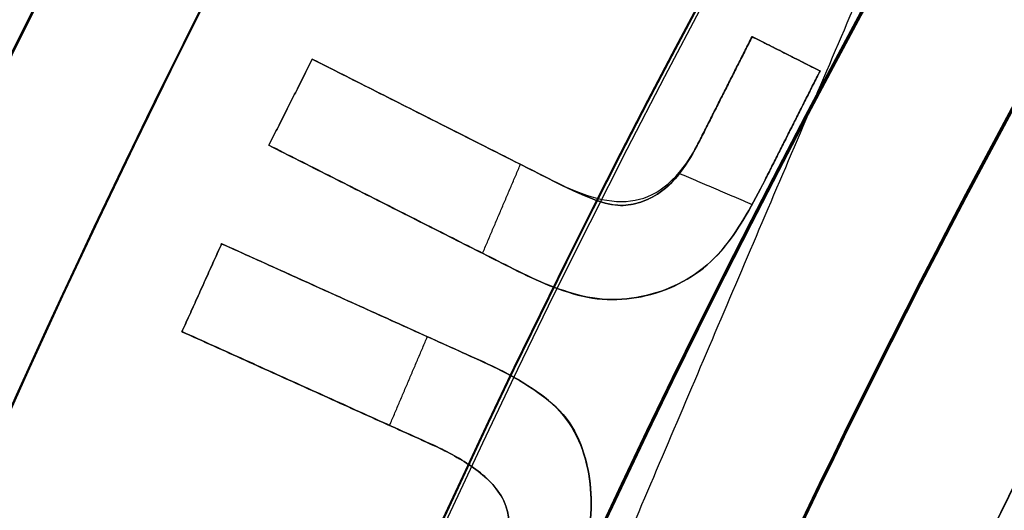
# Model space of a CAD drawing. Header units: millimetres. Extents: x -34.2 to 34.2, y -30.9 to 31.1.
# Tile 27 of 77: x -15.94 to -14.265, y 7.155 to 7.989. Entities that reach past the tile are written whole.
import ezdxf

# ---------------------------------------------------------------- set-up
doc = ezdxf.new("R2010")
doc.units = ezdxf.units.MM
for name, color, linetype, true_color in [('COTAS', 252, 'Continuous', 0x696969), ('IGES level 1', 7, 'Continuous', 0xe5eaed), ('IGES level 14', 7, 'Continuous', 0xffffff), ('IGES level 3', 7, 'Continuous', 0xe5eaed), ('IGES level 5', 7, 'Continuous', 0xe5eaed), ('IGES level 7', 7, 'Continuous', 0xcad1ee), ('IGES level 8', 7, 'Continuous', 0xcad1ee)]:
    doc.layers.add(name, color=color, linetype=linetype, true_color=true_color)

# ---------------------------------------------------------------- blocks, each defined once
blk = doc.blocks.new('Kivi_7w')
at = {"layer": 'IGES level 1', "extrusion": (0, 0, -1)}
for centre, radius, start, end in [((-7.99360577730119e-15, 1.77635683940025e-15, 1.399999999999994), 31, 269.9999999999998, 90.00000000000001), ((-7.573064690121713e-29, 2.831068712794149e-15, 0.8499999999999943), 31, 270.0000000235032, 89.99999998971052), ((-7.573064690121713e-29, 2.831068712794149e-15, 0.1500000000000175), 30.85, 270.0000000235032, 89.99999998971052), ((-7.573064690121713e-29, 1.77635683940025e-15), 30.7, 270, 90), ((-7.573064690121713e-29, 2.831068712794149e-15), 25.75, 270, 89.99999999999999), ((-7.573064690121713e-29, 2.831068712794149e-15), 24.25, 270, 89.99999999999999), ((-7.573064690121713e-29, 2.831068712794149e-15, 0.8500000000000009), 23.5, 270.0000000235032, 89.99999998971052)]:
    blk.add_arc(centre, radius, start, end, dxfattribs=at)
at = {"layer": 'IGES level 1'}
for centre, radius, start, end in [((9.992007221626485e-15, 1.77635683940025e-15, -0.2999999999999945), 31, 89.99999999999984, 270), ((7.573064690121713e-29, 2.831068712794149e-15, -1.549999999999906), 30.85, 90.00000002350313, 269.9999999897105), ((7.573064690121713e-29, 1.77635683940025e-15, -1.700000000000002), 30.7, 90.00000000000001, 270), ((7.573064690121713e-29, 1.77635683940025e-15), 25.75, 90.00000000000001, 270), ((7.587855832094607e-29, 1.77635683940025e-15), 24.25, 90.00000000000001, 270), ((6.310887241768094e-29, -1.77635683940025e-15), 23.5, 89.99999999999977, 270), ((7.573064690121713e-29, 1.77635683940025e-15, -1.700000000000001), 23.5, 90.00000000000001, 270)]:
    blk.add_arc(centre, radius, start, end, dxfattribs=at)
at = {"layer": 'IGES level 14', "extrusion": (-9.205336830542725e-34, -0.002279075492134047, -0.9999974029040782)}
blk.add_arc((-7.562773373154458e-29, -0.009800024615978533, -4.67721718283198), 16.5, 270, 90, dxfattribs=at)
at = {"layer": 'IGES level 14', "extrusion": (0, 0.002279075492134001, 0.9999974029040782)}
for radius, start, end in [(16.5, 90.00000002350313, 269.9999999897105), (16.2, 150.4421014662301, 162.9302917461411)]:
    blk.add_arc((7.573064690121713e-29, -0.009800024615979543, 3.17721718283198), radius, start, end, dxfattribs=at)
at = {"layer": 'IGES level 14', "extrusion": (1.833778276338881e-35, 0.00227907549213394, 0.9999974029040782)}
blk.add_arc((7.544134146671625e-29, -0.009800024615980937, 1.67721718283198), 16.5, 90.00000000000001, 270, dxfattribs=at)
at = {"layer": 'IGES level 14', "extrusion": (1.833772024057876e-35, 0.00227907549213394, 0.9999974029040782)}
blk.add_arc((7.533618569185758e-29, -0.009800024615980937, 1.67721718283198), 16.5, 90.00000000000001, 270, dxfattribs=at)
at = {"layer": 'IGES level 14', "extrusion": (-4.162664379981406e-16, -0.002279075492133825, -0.9999974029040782)}
blk.add_arc((-6.750189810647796e-10, -0.009800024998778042, -4.677217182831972), 16.20000000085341, 17.06970824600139, 29.55789854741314, dxfattribs=at)
at = {"layer": 'IGES level 14', "extrusion": (2.708518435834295e-15, 0.002279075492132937, 0.9999974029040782)}
blk.add_arc((1.81303406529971e-09, -0.009800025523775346, 1.677217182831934), 16.20000000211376, 150.4421014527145, 162.9302917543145, dxfattribs=at)
at = {"layer": 'IGES level 3', "extrusion": (1.101692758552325e-33, -0.002279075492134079, -0.9999974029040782)}
blk.add_arc((-7.628874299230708e-29, -0.009800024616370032, -14.299988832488), 22.5, 270, 90, dxfattribs=at)
at = {"layer": 'IGES level 3', "extrusion": (0, -0.002279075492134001, -0.9999974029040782)}
for centre, radius in [((-7.573064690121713e-29, -0.00980002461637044, -6.299988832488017), 22.49999999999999), ((-7.573064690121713e-29, -0.00980002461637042, -10.299988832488), 20.99999999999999), ((-7.573064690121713e-29, -0.009800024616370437, 0.4500111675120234), 18.625), ((-7.573064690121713e-29, -0.009800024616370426, -5.299988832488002), 17.74999999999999), ((-7.573064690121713e-29, -0.00980002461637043, -1.049988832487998), 15.75)]:
    blk.add_arc(centre, radius, 270.0000000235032, 89.99999998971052, dxfattribs=at)
at = {"layer": 'IGES level 3', "extrusion": (8.609319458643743e-34, 0.002279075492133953, 0.9999974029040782)}
blk.add_arc((7.53376800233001e-29, -0.009800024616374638, -1.700011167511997), 22.5, 90.00000000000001, 270, dxfattribs=at)
at = {"layer": 'IGES level 3', "extrusion": (1.835710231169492e-35, -0.002279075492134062, -0.9999974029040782)}
blk.add_arc((-7.573061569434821e-29, -0.009800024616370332, 1.700011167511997), 22.5, 270, 89.99999999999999, dxfattribs=at)
at = {"layer": 'IGES level 3', "extrusion": (1.005376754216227e-33, 0.002279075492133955, 0.9999974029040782)}
blk.add_arc((7.563374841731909e-29, -0.009800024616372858, -1.700011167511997), 21.5, 90.00000000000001, 270, dxfattribs=at)
at = {"layer": 'IGES level 3', "extrusion": (-5.205727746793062e-33, -0.002279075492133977, -0.9999974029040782)}
blk.add_arc((-7.585342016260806e-29, -0.009800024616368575, -14.299988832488), 21, 270, 90, dxfattribs=at)
at = {"layer": 'IGES level 3', "extrusion": (2.329453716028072e-33, 0.002279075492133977, 0.9999974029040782)}
blk.add_arc((7.57652751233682e-29, -0.009800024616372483, 6.299988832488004), 21, 90.00000000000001, 270, dxfattribs=at)
at = {"layer": 'IGES level 3', "extrusion": (1.83376577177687e-35, 0.002279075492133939, 0.9999974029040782)}
blk.add_arc((7.573053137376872e-29, -0.00980002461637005, 6.299988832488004), 17.75, 90, 270, dxfattribs=at)
at = {"layer": 'IGES level 3', "extrusion": (-1.835350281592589e-33, -0.002279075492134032, -0.9999974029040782)}
blk.add_arc((-7.586699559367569e-29, -0.009800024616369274, -6.299988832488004), 17.75, 270, 90, dxfattribs=at)
at = {"layer": 'IGES level 3', "extrusion": (-4.149966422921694e-34, 0.002279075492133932, 0.9999974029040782)}
blk.add_arc((7.541195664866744e-29, -0.009800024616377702, 4.299988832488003), 17.75, 90.00000000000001, 270, dxfattribs=at)
at = {"layer": 'IGES level 3', "extrusion": (-1.714979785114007e-33, -0.002279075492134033, -0.9999974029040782)}
blk.add_arc((-7.557536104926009e-29, -0.009800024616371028, -4.299988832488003), 16.75, 270, 90, dxfattribs=at)
at = {"layer": 'IGES level 3', "extrusion": (2.570194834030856e-33, 0.00227907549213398, 0.9999974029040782)}
blk.add_arc((7.572730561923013e-29, -0.00980002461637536, 1.299988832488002), 16.75, 89.99999999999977, 270, dxfattribs=at)
at = {"layer": 'IGES level 3', "extrusion": (0, -0.002279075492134, -0.9999974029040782)}
blk.add_arc((-7.573064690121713e-29, -0.009800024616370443, -2.799988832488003), 16.74999999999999, 270.0000000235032, 89.99999998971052, dxfattribs=at)
at = {"layer": 'IGES level 3', "extrusion": (4.243116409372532e-35, -0.002279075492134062, -0.9999974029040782)}
blk.add_arc((-7.53362716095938e-29, -0.009800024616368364, -1.299988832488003), 15.75, 270, 90, dxfattribs=at)
at = {"layer": 'IGES level 3', "extrusion": (2.353528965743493e-33, 0.002279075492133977, 0.9999974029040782)}
blk.add_arc((7.888420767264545e-29, -0.009800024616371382, 0.7999888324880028), 15.75, 89.99999999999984, 270, dxfattribs=at)
at = {"layer": 'IGES level 5', "extrusion": (-3.67087160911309e-16, 0.002279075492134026, 0.9999974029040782)}
blk.add_arc((1.020545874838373e-14, -0.009800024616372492, 27.79998883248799), 25, 90.03400423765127, 270.0340042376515, dxfattribs=at)
at = {"layer": 'IGES level 5', "extrusion": (0, -0.002279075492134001, -0.9999974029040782)}
for centre, radius in [((-7.573064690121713e-29, -0.009800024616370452, -21.299988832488), 25), ((-7.573064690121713e-29, -0.009800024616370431, -28.04998883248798), 24.75), ((-7.573064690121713e-29, -0.009800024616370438, -12.299988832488), 21.5), ((-7.573064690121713e-29, -0.009800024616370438, -15.899988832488), 20), ((-7.573064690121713e-29, -0.009800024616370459, -18.749988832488), 14.5)]:
    blk.add_arc(centre, radius, 269.9659957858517, 89.96599575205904, dxfattribs=at)
at = {"layer": 'IGES level 5', "extrusion": (3.670884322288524e-16, -0.002279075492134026, -0.9999974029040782)}
blk.add_arc((-5.430291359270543e-15, -0.009800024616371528, -14.799988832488), 25, 269.9659957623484, 89.96599576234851, dxfattribs=at)
at = {"layer": 'IGES level 5', "extrusion": (0, 0.002279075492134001, 0.9999974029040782)}
blk.add_arc((7.573064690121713e-29, -0.009800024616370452, 14.54998883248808), 24.75000000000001, 90.03400426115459, 270.034004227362, dxfattribs=at)
at = {"layer": 'IGES level 5', "extrusion": (3.6706471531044e-16, -0.002279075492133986, -0.9999974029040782)}
blk.add_arc((-1.039887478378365e-14, -0.009800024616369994, -28.299988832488), 24.5, 269.9659957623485, 89.96599576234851, dxfattribs=at)
at = {"layer": 'IGES level 5', "extrusion": (-3.670653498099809e-16, 0.002279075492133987, 0.9999974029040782)}
blk.add_arc((5.244170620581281e-15, -0.00980002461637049, 14.299988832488), 24.5, 90.03400423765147, 270.0340042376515, dxfattribs=at)
at = {"layer": 'IGES level 5', "extrusion": (3.670926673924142e-16, -0.002279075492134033, -0.9999974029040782)}
blk.add_arc((-5.247873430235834e-15, -0.009800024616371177, -14.299988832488), 21.5, 269.9659957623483, 89.96599576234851, dxfattribs=at)
at = {"layer": 'IGES level 5', "extrusion": (-3.670433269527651e-16, 0.002279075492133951, 0.9999974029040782)}
blk.add_arc((3.780532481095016e-15, -0.00980002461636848, 10.299988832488), 21.5, 90.03400423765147, 270.0340042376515, dxfattribs=at)
at = {"layer": 'IGES level 5', "extrusion": (-3.670335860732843e-16, 0.002279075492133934, 0.9999974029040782)}
blk.add_arc((3.780450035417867e-15, -0.009800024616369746, 10.299988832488), 21.5, 90.03400423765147, 270.0340042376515, dxfattribs=at)
at = {"layer": 'IGES level 5', "extrusion": (3.671096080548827e-16, -0.002279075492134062, -0.9999974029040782)}
blk.add_arc((-7.894942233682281e-15, -0.00980002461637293, -21.499988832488), 20, 269.9659957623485, 89.96599576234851, dxfattribs=at)
at = {"layer": 'IGES level 5', "extrusion": (-3.670564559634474e-16, 0.002279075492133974, 0.9999974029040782)}
blk.add_arc((3.786930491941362e-15, -0.009800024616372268, 10.299988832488), 20, 90.03400423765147, 270.0340042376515, dxfattribs=at)
at = {"layer": 'IGES level 5', "extrusion": (3.671066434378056e-16, -0.002279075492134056, -0.9999974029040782)}
blk.add_arc((-3.781202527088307e-15, -0.009800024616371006, -10.299988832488), 20, 269.9659957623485, 89.96599576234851, dxfattribs=at)
at = {"layer": 'IGES level 5', "extrusion": (3.671049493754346e-16, -0.002279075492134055, -0.9999974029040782)}
blk.add_arc((-7.893250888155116e-15, -0.009800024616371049, -21.499988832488), 14.5, 269.9659957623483, 89.96599576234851, dxfattribs=at)
at = {"layer": 'IGES level 5', "extrusion": (-3.671051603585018e-16, 0.002279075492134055, 0.9999974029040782)}
blk.add_arc((5.872131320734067e-15, -0.009800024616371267, 15.999988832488), 14.5, 90.03400423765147, 270.0340042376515, dxfattribs=at)
at = {"layer": 'IGES level 5', "extrusion": (3.671057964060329e-16, -0.002279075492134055, -0.9999974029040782)}
blk.add_arc((-5.87447439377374e-15, -0.009800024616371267, -15.999988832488), 14.5, 269.9659957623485, 89.96599576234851, dxfattribs=at)
at = {"layer": 'IGES level 5', "extrusion": (-3.670645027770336e-16, 0.002279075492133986, 0.9999974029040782)}
blk.add_arc((5.688760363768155e-15, -0.00980002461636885, 15.499988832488), 14, 90.03400423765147, 270.0340042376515, dxfattribs=at)
at = {"layer": 'IGES level 7', "extrusion": (-6.23601909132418e-15, -0.00227907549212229, -0.9999974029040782)}
blk.add_arc((1.413211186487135e-10, -0.009800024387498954, -13.44998883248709), 13.49999999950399, 339.8612202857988, 58.30312205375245, dxfattribs=at)
at = {"layer": 'IGES level 7', "extrusion": (0, -0.002279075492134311, -0.9999974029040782)}
blk.add_arc((-7.573064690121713e-29, -0.009800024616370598, -14.47498883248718), 13.44628202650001, 342.1877919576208, 58.30312203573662, dxfattribs=at)
at = {"layer": 'IGES level 7', "extrusion": (5.04699312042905e-16, -0.002279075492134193, -0.9999974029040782)}
blk.add_arc((-3.613536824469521e-11, -0.00980002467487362, -15.49998883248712), 13.39256405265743, 342.2717077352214, 58.30312205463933, dxfattribs=at)
at = {"layer": 'IGES level 8', "extrusion": (0, -0.002279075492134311, -0.9999974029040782)}
blk.add_arc((-7.573064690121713e-29, -0.009800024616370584, -5.199988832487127), 17.5, 293.0969845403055, 113.0969845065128, dxfattribs=at)
at = {"layer": 'IGES level 8', "extrusion": (5.852610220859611e-15, 0.002279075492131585, 0.9999974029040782)}
blk.add_arc((-2.797333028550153e-14, -0.0098000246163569, 4.449988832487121), 17.5, 66.90301548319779, 246.9030154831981, dxfattribs=at)
at = {"layer": 'IGES level 8', "extrusion": (-9.461747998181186e-15, 0.002279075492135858, 0.9999974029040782)}
blk.add_arc((6.551224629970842e-10, -0.009800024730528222, 5.849988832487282), 17.50000000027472, 143.6900351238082, 170.1159958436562, dxfattribs=at)
at = {"layer": 'IGES level 8', "extrusion": (1.418435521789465e-16, -0.002279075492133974, -0.9999974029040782)}
blk.add_arc((-4.436471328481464e-14, -0.009800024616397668, -5.949988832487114), 15.90000000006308, 8.526410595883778, 37.66755843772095, dxfattribs=at)
at = {"layer": 'IGES level 8', "extrusion": (0, 0.002279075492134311, 0.9999974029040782)}
blk.add_arc((7.573064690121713e-29, -0.009800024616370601, 5.899988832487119), 15.90000000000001, 142.3324415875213, 171.4735893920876, dxfattribs=at)
at = {"layer": 'IGES level 8', "extrusion": (1.730748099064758e-14, 0.002279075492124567, 0.9999974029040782)}
blk.add_arc((-4.426450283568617e-10, -0.009800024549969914, 5.84998883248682), 15.89999999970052, 142.3324415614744, 171.4735894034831, dxfattribs=at)
at = {"layer": 'IGES level 8'}
for points, weights in [([(-7.920460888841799, 13.66557978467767, 5.918859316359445), (-24.94236783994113, 3.79715414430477, 5.941350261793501), (-20.08149548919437, -15.2685658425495, 5.984802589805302), (-0.4125494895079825, -15.78257809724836, 5.98597406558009)], [1, 0.514853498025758, 0.514853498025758, 1]), ([(-7.853117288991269, 13.5499527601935, 6.152722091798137), (-24.73029573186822, 3.765433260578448, 6.175021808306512), (-19.91075287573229, -15.13818072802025, 6.218104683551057), (-0.409041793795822, -15.6478226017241, 6.219266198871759)], [1, 0.514853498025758, 0.514853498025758, 1]), ([(-7.761583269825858, 13.39276056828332, 6.457026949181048), (-24.44204543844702, 3.722287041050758, 6.479066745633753), (-19.67867799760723, -14.96099103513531, 6.521647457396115), (-0.4042741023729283, -15.46469264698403, 6.522795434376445)], [1, 0.514853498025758, 0.514853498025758, 1]), ([(-7.67004925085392, 13.2355356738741, 6.74698269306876), (-24.15379514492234, 3.679108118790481, 6.768762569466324), (-19.44660311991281, -14.78383404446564, 6.810841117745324), (-0.3995064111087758, -15.28159539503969, 6.811975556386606)], [1, 0.5148534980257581, 0.5148534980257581, 1]), ([(-7.578515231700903, 13.07828099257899, 7.023868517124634), (-23.86554485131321, 3.635899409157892, 7.04538847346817), (-19.21452824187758, -14.60670684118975, 7.086964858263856), (-0.3947387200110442, -15.09852793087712, 7.088085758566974)], [1, 0.514853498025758, 0.514853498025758, 1]), ([(-7.486981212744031, 12.92099913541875, 7.288830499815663), (-23.57729455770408, 3.592663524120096, 7.31009053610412), (-18.98245336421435, -14.42960681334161, 7.351164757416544), (-0.3899710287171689, -14.91548764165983, 7.352272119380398)], [1, 0.514853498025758, 0.514853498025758, 1]), ([(-7.395447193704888, 12.76369241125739, 7.54288160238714), (-23.28904426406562, 3.549402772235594, 7.563881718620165), (-18.75037848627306, -14.25253165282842, 7.60445377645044), (-0.3852033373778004, -14.73247221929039, 7.605547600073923)], [0.9999999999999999, 0.514853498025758, 0.514853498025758, 0.9999999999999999]), ([(-7.30391317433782, 12.60636282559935, 7.786901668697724), (-23.00079397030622, 3.506119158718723, 7.807641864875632), (-18.51830360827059, -14.07547935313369, 7.847711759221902), (-0.3804356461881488, -14.54947965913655, 7.848792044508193)], [0.9999999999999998, 0.5148534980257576, 0.5148534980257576, 0.9999999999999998]), ([(-0.3760125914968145, -14.37973382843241, 8.066137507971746), (-18.30300446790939, -13.91124438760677, 8.065069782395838), (-22.73338010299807, 3.465945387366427, 8.025465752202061), (-7.218995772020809, 12.46038699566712, 8.004966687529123)], [1, 0.514853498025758, 0.514853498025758, 1])]:
    blk.add_rational_spline(points, weights, degree=3, dxfattribs=at)
for points, degree in [([(-14.46759215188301, 7.998682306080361, 5.83177437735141), (-15.74460490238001, 5.004338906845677, 5.838598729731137)], 1), ([(-14.78724638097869, 7.638620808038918, 5.932595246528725), (-14.69371595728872, 7.823803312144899, 5.932173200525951)], 1), ([(-14.78724638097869, 7.638506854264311, 5.882595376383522), (-14.69371595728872, 7.823689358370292, 5.882173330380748)], 1), ([(-14.69371595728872, 7.823575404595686, 5.832173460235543), (-14.78724638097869, 7.638392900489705, 5.832595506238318)], 1), ([(-14.69371595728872, 7.823803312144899, 5.932173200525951), (-14.69371595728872, 7.823575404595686, 5.832173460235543)], 1), ([(-14.69371595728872, 7.823803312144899, 5.932173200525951), (-14.57815075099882, 7.765434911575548, 5.932306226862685)], 1), ([(-14.69371595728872, 7.823689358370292, 5.882173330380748), (-14.57815075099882, 7.765320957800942, 5.882306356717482)], 1), ([(-14.57815075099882, 7.765207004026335, 5.832306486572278), (-14.69371595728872, 7.823575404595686, 5.832173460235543)], 1), ([(-14.63593335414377, 7.79439120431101, 5.832239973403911), (-14.63593335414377, 7.794619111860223, 5.932239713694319)], 1), ([(-15.51571874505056, 7.639196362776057, 5.932593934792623), (-15.44180559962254, 7.785538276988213, 5.932260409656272)], 1), ([(-15.51571874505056, 7.639082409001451, 5.882594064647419), (-15.44180559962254, 7.785424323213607, 5.882260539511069)], 1), ([(-15.44180559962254, 7.785310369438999, 5.832260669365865), (-15.51571874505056, 7.638968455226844, 5.832594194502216)], 1), ([(-15.44180559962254, 7.785538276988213, 5.932260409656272), (-15.44180559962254, 7.785310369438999, 5.832260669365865)], 1), ([(-15.44180559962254, 7.785538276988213, 5.932260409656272), (-15.03260102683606, 7.578861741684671, 5.932731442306)], 1), ([(-15.44180559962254, 7.785424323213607, 5.882260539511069), (-15.03260102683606, 7.578747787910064, 5.882731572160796)], 1), ([(-15.03260102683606, 7.578633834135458, 5.832731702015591), (-15.44180559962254, 7.785310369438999, 5.832260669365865)], 1), ([(-14.57815075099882, 7.765434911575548, 5.932306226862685), (-14.67168117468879, 7.580252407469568, 5.932728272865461)], 1), ([(-14.67168117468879, 7.580138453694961, 5.882728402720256), (-14.57815075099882, 7.765320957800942, 5.882306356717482)], 1), ([(-14.67168117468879, 7.580024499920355, 5.832728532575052), (-14.57815075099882, 7.765207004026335, 5.832306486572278)], 1), ([(-14.57815075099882, 7.765434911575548, 5.932306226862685), (-14.57815075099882, 7.765207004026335, 5.832306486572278)], 1), ([(-14.7404811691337, 7.730984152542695, 5.832384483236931), (-14.7404811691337, 7.731212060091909, 5.932384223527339)], 1), ([(-15.47876217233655, 7.712139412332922, 5.832427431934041), (-15.47876217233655, 7.712367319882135, 5.932427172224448)], 1), ([(-15.2372033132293, 7.681972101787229, 5.832496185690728), (-15.2372033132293, 7.682200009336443, 5.932495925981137)], 1), ([(-14.6249159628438, 7.672843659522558, 5.932517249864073), (-14.6249159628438, 7.672615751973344, 5.832517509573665)], 1), ([(-15.10651417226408, 7.432519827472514, 5.933064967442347), (-15.51571874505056, 7.639196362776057, 5.932593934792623)], 1), ([(-15.51571874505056, 7.639196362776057, 5.932593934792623), (-15.51571874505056, 7.638968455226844, 5.832594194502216)], 1), ([(-15.51571874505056, 7.639082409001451, 5.882594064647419), (-15.10651417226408, 7.432405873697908, 5.883065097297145)], 1), ([(-15.51571874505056, 7.638968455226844, 5.832594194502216), (-15.10651417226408, 7.432291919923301, 5.833065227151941)], 1), ([(-15.03260102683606, 7.578633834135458, 5.832731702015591), (-14.92537714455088, 7.524253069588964, 5.832855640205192), (-14.8489726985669, 7.524998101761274, 5.832853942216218), (-14.78724638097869, 7.638392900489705, 5.832595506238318)], 3), ([(-14.78724638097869, 7.638620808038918, 5.932595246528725), (-14.78724638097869, 7.638392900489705, 5.832595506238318)], 1), ([(-15.15216316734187, 7.455575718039, 5.933012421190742), (-15.08771355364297, 7.606697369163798, 5.932668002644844)], 1), ([(-14.82090821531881, 7.586516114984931, 5.832713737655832), (-14.82090821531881, 7.586744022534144, 5.932713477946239)], 1), ([(-14.81733991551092, 7.591305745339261, 5.932703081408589), (-14.69372294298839, 7.538586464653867, 5.932823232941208)], 1), ([(-15.03260102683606, 7.578861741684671, 5.932731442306), (-15.03260102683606, 7.578633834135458, 5.832731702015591)], 1), ([(-14.67168117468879, 7.580252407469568, 5.932728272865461), (-14.67168117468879, 7.580024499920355, 5.832728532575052)], 1), ([(-14.85467924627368, 7.555858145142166, 5.832783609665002), (-14.85467924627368, 7.556086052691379, 5.932783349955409)], 1), ([(-14.96526558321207, 7.547755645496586, 5.832802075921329), (-14.96526558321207, 7.5479835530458, 5.932801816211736)], 1), ([(-14.92186462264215, 7.536880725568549, 5.832826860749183), (-14.92186462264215, 7.537108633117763, 5.932826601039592)], 1), ([(-14.88735292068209, 7.541049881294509, 5.832817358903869), (-14.88735292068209, 7.541277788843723, 5.932817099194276)], 1), ([(-15.31111645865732, 7.535630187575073, 5.832829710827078), (-15.31111645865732, 7.535858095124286, 5.932829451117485)], 1), ([(-15.66347342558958, 7.322457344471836, 5.933315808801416), (-15.59601399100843, 7.471884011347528, 5.932975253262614)], 1), ([(-15.66347342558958, 7.32234339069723, 5.883315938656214), (-15.59601399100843, 7.471770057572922, 5.882975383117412)], 1), ([(-15.59601399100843, 7.471656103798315, 5.832975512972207), (-15.66347342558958, 7.322229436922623, 5.833316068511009)], 1), ([(-15.59601399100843, 7.471884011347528, 5.932975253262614), (-15.59601399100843, 7.471656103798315, 5.832975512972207)], 1), ([(-15.59601399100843, 7.471884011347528, 5.932975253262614), (-15.16657102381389, 7.278010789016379, 5.933417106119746)], 1), ([(-15.59601399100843, 7.471770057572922, 5.882975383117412), (-15.16657102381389, 7.277896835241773, 5.883417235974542)], 1), ([(-15.16657102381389, 7.277782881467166, 5.833417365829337), (-15.59601399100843, 7.471656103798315, 5.832975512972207)], 1), ([(-14.74127602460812, 7.465654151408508, 5.83298919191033), (-14.74127602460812, 7.465882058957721, 5.932988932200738)], 1), ([(-15.10651417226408, 7.432291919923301, 5.833065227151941), (-15.10651417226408, 7.432519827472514, 5.933064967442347)], 1), ([(-15.62974370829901, 7.39694277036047, 5.833145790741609), (-15.62974370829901, 7.397170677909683, 5.933145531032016)], 1), ([(-14.84981004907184, 7.390498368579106, 5.833160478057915), (-14.84981004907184, 7.390726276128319, 5.933160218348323)], 1), ([(-15.38129250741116, 7.374719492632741, 5.833196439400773), (-15.38129250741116, 7.374947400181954, 5.933196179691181)], 1), ([(-14.98185226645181, 7.382573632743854, 5.833178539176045), (-14.98185226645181, 7.382801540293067, 5.933178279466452)], 1), ([(-15.23403045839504, 7.128584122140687, 5.933757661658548), (-15.66347342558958, 7.322457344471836, 5.933315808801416)], 1), ([(-15.66347342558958, 7.322457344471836, 5.933315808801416), (-15.66347342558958, 7.322229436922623, 5.833316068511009)], 1), ([(-15.66347342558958, 7.32234339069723, 5.883315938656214), (-15.23403045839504, 7.12847016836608, 5.883757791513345)], 1), ([(-15.66347342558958, 7.322229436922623, 5.833316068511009), (-15.23403045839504, 7.128356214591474, 5.833757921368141)], 1), ([(-15.31032114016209, 7.16302576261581, 5.933679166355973), (-15.24599175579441, 7.313865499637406, 5.933335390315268)], 1), ([(-15.16657102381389, 7.278010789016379, 5.933417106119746), (-15.16657102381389, 7.277782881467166, 5.833417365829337)], 1), ([(-15.44875194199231, 7.225292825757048, 5.833536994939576), (-15.44875194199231, 7.225520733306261, 5.933536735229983)], 1), ([(-15.04691334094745, 7.210667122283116, 5.833570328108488), (-15.04691334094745, 7.210895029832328, 5.933570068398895)], 1), ([(-15.00021930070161, 7.160917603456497, 5.833683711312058), (-15.00021930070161, 7.16114551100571, 5.933683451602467)], 1), ([(-15.23403045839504, 7.128584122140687, 5.933757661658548), (-15.23403045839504, 7.128356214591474, 5.833757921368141)], 1), ([(-15.16747491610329, 7.090724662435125, 5.833843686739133), (-15.16747491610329, 7.090952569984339, 5.93384342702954)], 1), ([(-14.97518459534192, 7.097415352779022, 5.833828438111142), (-14.97518459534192, 7.097643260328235, 5.93382817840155)], 1), ([(-15.11626095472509, 7.034695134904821, 5.833971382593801), (-15.11626095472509, 7.034923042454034, 5.933971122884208)], 1)]:
    blk.add_open_spline(points, degree=degree, dxfattribs=at)
for points, knots in [([(-15.03260102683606, 7.578861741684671, 5.932731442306), (-15.01057881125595, 7.567692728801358, 5.932756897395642), (-14.98831838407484, 7.556831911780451, 5.932781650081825), (-14.96526558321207, 7.5479835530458, 5.932801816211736), (-14.95134179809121, 7.542639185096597, 5.932813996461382), (-14.93674380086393, 7.53813052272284, 5.932824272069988), (-14.92186462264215, 7.537108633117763, 5.932826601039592), (-14.91030431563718, 7.53631468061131, 5.93282841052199), (-14.89847204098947, 7.538016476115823, 5.932824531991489), (-14.88735292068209, 7.541277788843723, 5.932817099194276), (-14.87587871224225, 7.544643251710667, 5.932809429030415), (-14.86476709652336, 7.549665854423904, 5.932797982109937), (-14.85467924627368, 7.556086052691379, 5.932783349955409), (-14.8418527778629, 7.56424918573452, 5.932764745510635), (-14.83050384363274, 7.574950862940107, 5.932740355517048), (-14.82090821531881, 7.586744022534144, 5.932713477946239), (-14.80789819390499, 7.602733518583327, 5.932677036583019), (-14.79710185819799, 7.620515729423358, 5.932636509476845), (-14.78724638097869, 7.638620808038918, 5.932595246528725)], [-1, -1, -1, -1, -0.751426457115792, -0.751426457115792, -0.751426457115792, -0.600585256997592, -0.600585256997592, -0.600585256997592, -0.483132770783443, -0.483132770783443, -0.483132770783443, -0.362392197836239, -0.362392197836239, -0.362392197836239, -0.208170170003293, -0.208170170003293, -0.208170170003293, 0, 0, 0, 0]), ([(-14.78724638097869, 7.638506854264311, 5.882595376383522), (-14.79710185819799, 7.620401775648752, 5.882636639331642), (-14.80789819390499, 7.60261956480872, 5.882677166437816), (-14.82090821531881, 7.586630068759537, 5.882713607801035), (-14.83050384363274, 7.574836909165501, 5.882740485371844), (-14.8418527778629, 7.564135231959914, 5.882764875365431), (-14.85467924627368, 7.555972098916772, 5.882783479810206), (-14.86476709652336, 7.549551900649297, 5.882798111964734), (-14.87587871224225, 7.544529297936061, 5.882809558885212), (-14.88735292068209, 7.541163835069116, 5.882817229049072), (-14.89847204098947, 7.537902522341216, 5.882824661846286), (-14.91030431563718, 7.536200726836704, 5.882828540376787), (-14.92186462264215, 7.536994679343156, 5.882826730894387), (-14.93674380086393, 7.538016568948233, 5.882824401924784), (-14.95134179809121, 7.54252523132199, 5.882814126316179), (-14.96526558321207, 7.547869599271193, 5.882801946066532), (-14.98831838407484, 7.556717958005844, 5.882781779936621), (-15.01057881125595, 7.567578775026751, 5.882757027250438), (-15.03260102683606, 7.578747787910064, 5.882731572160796)], [0, 0, 0, 0, 0.208170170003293, 0.208170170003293, 0.208170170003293, 0.362392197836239, 0.362392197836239, 0.362392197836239, 0.483132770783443, 0.483132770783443, 0.483132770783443, 0.600585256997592, 0.600585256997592, 0.600585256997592, 0.751426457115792, 0.751426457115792, 0.751426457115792, 1, 1, 1, 1]), ([(-14.78724638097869, 7.638392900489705, 5.832595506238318), (-14.79710185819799, 7.620287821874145, 5.832636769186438), (-14.80789819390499, 7.602505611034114, 5.832677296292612), (-14.82090821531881, 7.586516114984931, 5.832713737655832), (-14.83050384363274, 7.574722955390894, 5.832740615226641), (-14.8418527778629, 7.564021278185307, 5.832765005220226), (-14.85467924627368, 7.555858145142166, 5.832783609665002), (-14.86476709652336, 7.549437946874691, 5.83279824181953), (-14.87587871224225, 7.544415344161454, 5.832809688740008), (-14.88735292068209, 7.541049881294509, 5.832817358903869), (-14.89847204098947, 7.53778856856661, 5.832824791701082), (-14.91030431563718, 7.536086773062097, 5.832828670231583), (-14.92186462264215, 7.536880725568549, 5.832826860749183), (-14.93674380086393, 7.537902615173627, 5.832824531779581), (-14.95134179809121, 7.542411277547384, 5.832814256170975), (-14.96526558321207, 7.547755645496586, 5.832802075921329), (-14.98831838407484, 7.556604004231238, 5.832781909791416), (-15.01057881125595, 7.567464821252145, 5.832757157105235), (-15.03260102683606, 7.578633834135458, 5.832731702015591)], [0, 0, 0, 0, 0.208170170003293, 0.208170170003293, 0.208170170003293, 0.362392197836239, 0.362392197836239, 0.362392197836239, 0.483132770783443, 0.483132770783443, 0.483132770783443, 0.600585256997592, 0.600585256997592, 0.600585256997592, 0.751426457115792, 0.751426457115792, 0.751426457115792, 1, 1, 1, 1]), ([(-14.67168117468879, 7.580252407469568, 5.932728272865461), (-14.69184002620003, 7.540243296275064, 5.93281945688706), (-14.7133477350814, 7.500648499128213, 5.932909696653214), (-14.76920431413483, 7.43111561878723, 5.933068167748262), (-14.80737493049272, 7.405156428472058, 5.933127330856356), (-14.89224516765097, 7.376296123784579, 5.933193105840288), (-14.93824309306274, 7.372587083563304, 5.933201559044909), (-15.02546143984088, 7.393015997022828, 5.933154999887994), (-15.0665492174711, 7.412048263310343, 5.933111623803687), (-15.10651417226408, 7.432519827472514, 5.933064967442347)], [-1, -1, -1, -1, -0.75, -0.75, -0.5, -0.5, -0.25, -0.25, 0, 0, 0, 0]), ([(-15.10651417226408, 7.432405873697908, 5.883065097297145), (-15.0665492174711, 7.411934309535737, 5.883111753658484), (-15.02546143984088, 7.392902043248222, 5.883155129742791), (-14.93824309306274, 7.372473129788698, 5.883201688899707), (-14.89224516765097, 7.376182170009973, 5.883193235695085), (-14.80737493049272, 7.405042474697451, 5.883127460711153), (-14.76920431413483, 7.431001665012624, 5.883068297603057), (-14.7133477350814, 7.500534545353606, 5.88290982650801), (-14.69184002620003, 7.540129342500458, 5.882819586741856), (-14.67168117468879, 7.580138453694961, 5.882728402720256)], [0, 0, 0, 0, 0.25, 0.25, 0.5, 0.5, 0.75, 0.75, 1, 1, 1, 1]), ([(-15.10651417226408, 7.432291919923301, 5.833065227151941), (-15.0665492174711, 7.41182035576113, 5.833111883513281), (-15.02546143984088, 7.392788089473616, 5.833155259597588), (-14.93824309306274, 7.372359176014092, 5.833201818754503), (-14.89224516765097, 7.376068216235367, 5.833193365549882), (-14.80737493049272, 7.404928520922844, 5.833127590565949), (-14.76920431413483, 7.430887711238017, 5.833068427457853), (-14.7133477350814, 7.500420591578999, 5.832909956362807), (-14.69184002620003, 7.540015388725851, 5.832819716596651), (-14.67168117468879, 7.580024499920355, 5.832728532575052)], [0, 0, 0, 0, 0.25, 0.25, 0.5, 0.5, 0.75, 0.75, 1, 1, 1, 1]), ([(-15.16657102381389, 7.278010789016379, 5.933417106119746), (-15.12468400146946, 7.259200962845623, 5.933459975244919), (-15.08304067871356, 7.238762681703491, 5.933506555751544), (-15.0288496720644, 7.196961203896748, 5.933601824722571), (-15.01192658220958, 7.18059620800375, 5.933639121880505), (-14.98851201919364, 7.141694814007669, 5.933727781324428), (-14.98054670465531, 7.119728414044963, 5.933777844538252), (-14.96446037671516, 7.053472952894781, 5.933928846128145), (-14.96570113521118, 7.006618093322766, 5.934035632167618), (-14.98436890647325, 6.91685128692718, 5.934240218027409), (-15.00022568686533, 6.874680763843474, 5.934336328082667), (-15.03784238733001, 6.792794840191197, 5.934522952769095), (-15.06015418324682, 6.752507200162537, 5.934614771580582), (-15.11625957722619, 6.681314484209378, 5.934777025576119), (-15.15145083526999, 6.650422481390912, 5.934847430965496), (-15.21277273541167, 6.620805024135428, 5.934914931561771), (-15.23463378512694, 6.612652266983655, 5.934933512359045), (-15.27962515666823, 6.607843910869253, 5.934944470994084), (-15.30272108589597, 6.610658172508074, 5.934938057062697), (-15.36774433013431, 6.625575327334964, 5.934904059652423), (-15.40873232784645, 6.643216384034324, 5.934863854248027), (-15.44944986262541, 6.661739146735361, 5.934821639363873)], [-1, -1, -1, -1, -0.875, -0.875, -0.8125, -0.8125, -0.75, -0.75, -0.625, -0.625, -0.5, -0.5, -0.375, -0.375, -0.25, -0.25, -0.1875, -0.1875, -0.125000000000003, -0.125000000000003, 0, 0, 0, 0]), ([(-15.44944986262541, 6.661625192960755, 5.88482176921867), (-15.40873232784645, 6.643102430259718, 5.884863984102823), (-15.36774433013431, 6.625461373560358, 5.884904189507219), (-15.30272108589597, 6.610544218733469, 5.884938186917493), (-15.27962515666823, 6.607729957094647, 5.884944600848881), (-15.23463378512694, 6.61253831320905, 5.884933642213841), (-15.21277273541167, 6.620691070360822, 5.884915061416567), (-15.15145083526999, 6.650308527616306, 5.884847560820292), (-15.11625957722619, 6.681200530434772, 5.884777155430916), (-15.06015418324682, 6.752393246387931, 5.884614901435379), (-15.03784238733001, 6.792680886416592, 5.884523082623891), (-15.00022568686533, 6.874566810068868, 5.884336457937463), (-14.98436890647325, 6.916737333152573, 5.884240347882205), (-14.96570113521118, 7.006504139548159, 5.884035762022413), (-14.96446037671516, 7.053358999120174, 5.883928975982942), (-14.98054670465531, 7.119614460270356, 5.883777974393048), (-14.98851201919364, 7.141580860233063, 5.883727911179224), (-15.01192658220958, 7.180482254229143, 5.883639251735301), (-15.0288496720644, 7.196847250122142, 5.883601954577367), (-15.08304067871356, 7.238648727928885, 5.88350668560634), (-15.12468400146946, 7.259087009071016, 5.883460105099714), (-15.16657102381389, 7.277896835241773, 5.883417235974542)], [0, 0, 0, 0, 0.125000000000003, 0.125000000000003, 0.1875, 0.1875, 0.25, 0.25, 0.375, 0.375, 0.5, 0.5, 0.625, 0.625, 0.75, 0.75, 0.8125, 0.8125, 0.875, 0.875, 1, 1, 1, 1]), ([(-15.44944986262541, 6.661511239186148, 5.834821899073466), (-15.40873232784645, 6.642988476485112, 5.83486411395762), (-15.36774433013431, 6.625347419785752, 5.834904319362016), (-15.30272108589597, 6.610430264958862, 5.834938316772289), (-15.27962515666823, 6.60761600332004, 5.834944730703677), (-15.23463378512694, 6.612424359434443, 5.834933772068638), (-15.21277273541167, 6.620577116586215, 5.834915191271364), (-15.15145083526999, 6.650194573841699, 5.834847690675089), (-15.11625957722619, 6.681086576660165, 5.834777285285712), (-15.06015418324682, 6.752279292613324, 5.834615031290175), (-15.03784238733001, 6.792566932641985, 5.834523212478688), (-15.00022568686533, 6.874452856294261, 5.83433658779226), (-14.98436890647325, 6.916623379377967, 5.834240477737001), (-14.96570113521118, 7.006390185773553, 5.834035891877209), (-14.96446037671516, 7.053245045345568, 5.833929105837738), (-14.98054670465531, 7.11950050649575, 5.833778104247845), (-14.98851201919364, 7.141466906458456, 5.83372804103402), (-15.01192658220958, 7.180368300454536, 5.833639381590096), (-15.0288496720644, 7.196733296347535, 5.833602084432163), (-15.08304067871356, 7.238534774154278, 5.833506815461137), (-15.12468400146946, 7.258973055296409, 5.83346023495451), (-15.16657102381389, 7.277782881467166, 5.833417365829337)], [0, 0, 0, 0, 0.125000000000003, 0.125000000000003, 0.1875, 0.1875, 0.25, 0.25, 0.375, 0.375, 0.5, 0.5, 0.625, 0.625, 0.75, 0.75, 0.8125, 0.8125, 0.875, 0.875, 1, 1, 1, 1]), ([(-15.16657102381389, 7.277782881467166, 5.833417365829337), (-15.11532443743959, 7.254770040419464, 5.833469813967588), (-15.08921933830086, 7.242896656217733, 5.833496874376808), (-15.00710115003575, 7.18035202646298, 5.833639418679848), (-14.98600959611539, 7.140372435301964, 5.833730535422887), (-14.95511298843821, 7.017900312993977, 5.834009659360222), (-14.9759097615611, 6.928216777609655, 5.834214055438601), (-15.05995798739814, 6.743610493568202, 5.834634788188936), (-15.09684736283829, 6.678053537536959, 5.834784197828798), (-15.28308050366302, 6.585164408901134, 5.834995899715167), (-15.34384914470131, 6.613472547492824, 5.834931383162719), (-15.44944986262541, 6.661511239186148, 5.834821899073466)], [1, 1, 1, 1, 1.125000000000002, 1.125000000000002, 1.250000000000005, 1.250000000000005, 1.500000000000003, 1.500000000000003, 1.750000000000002, 1.750000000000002, 2, 2, 2, 2]), ([(-15.38221187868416, 6.810675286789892, 5.93448220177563), (-15.35934179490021, 6.80026976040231, 5.934505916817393), (-15.33591016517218, 6.791314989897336, 5.934526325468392), (-15.2868091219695, 6.779186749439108, 5.93455396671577), (-15.26044806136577, 6.77585361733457, 5.93456156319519), (-15.21074687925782, 6.787242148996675, 5.934535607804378), (-15.18928234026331, 6.803178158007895, 5.934499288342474), (-15.15590370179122, 6.84205967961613, 5.934410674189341), (-15.14339206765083, 6.864339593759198, 5.934359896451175), (-15.12203026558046, 6.91070231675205, 5.934254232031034), (-15.11315752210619, 6.934906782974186, 5.934199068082), (-15.10454939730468, 6.985083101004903, 5.934084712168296), (-15.10517651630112, 7.0116278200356, 5.93402421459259), (-15.12734539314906, 7.058218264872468, 5.933918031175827), (-15.14667860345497, 7.076019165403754, 5.933877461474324), (-15.18827122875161, 7.105885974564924, 5.933809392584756), (-15.21096900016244, 7.117727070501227, 5.93378240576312), (-15.23403045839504, 7.128584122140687, 5.933757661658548)], [-1, -1, -1, -1, -0.875, -0.875, -0.75, -0.75, -0.625, -0.625, -0.5, -0.5, -0.375, -0.375, -0.25, -0.25, -0.125, -0.125, 0, 0, 0, 0]), ([(-15.23403045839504, 7.12847016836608, 5.883757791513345), (-15.21096900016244, 7.117613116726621, 5.883782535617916), (-15.18827122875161, 7.105772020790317, 5.883809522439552), (-15.14667860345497, 7.075905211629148, 5.883877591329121), (-15.12734539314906, 7.058104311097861, 5.883918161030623), (-15.10517651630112, 7.011513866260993, 5.884024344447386), (-15.10454939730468, 6.984969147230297, 5.884084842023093), (-15.11315752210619, 6.934792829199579, 5.884199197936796), (-15.12203026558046, 6.910588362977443, 5.884254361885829), (-15.14339206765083, 6.864225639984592, 5.884360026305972), (-15.15590370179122, 6.841945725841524, 5.884410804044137), (-15.18928234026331, 6.803064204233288, 5.884499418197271), (-15.21074687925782, 6.787128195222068, 5.884535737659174), (-15.26044806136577, 6.775739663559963, 5.884561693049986), (-15.2868091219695, 6.779072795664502, 5.884554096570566), (-15.33591016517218, 6.791201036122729, 5.884526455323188), (-15.35934179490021, 6.800155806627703, 5.884506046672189), (-15.38221187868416, 6.810561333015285, 5.884482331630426)], [0, 0, 0, 0, 0.125, 0.125, 0.25, 0.25, 0.375, 0.375, 0.5, 0.5, 0.625, 0.625, 0.75, 0.75, 0.875, 0.875, 1, 1, 1, 1]), ([(-15.23403045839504, 7.128356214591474, 5.833757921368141), (-15.21096900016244, 7.117499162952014, 5.833782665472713), (-15.18827122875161, 7.10565806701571, 5.833809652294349), (-15.14667860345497, 7.075791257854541, 5.833877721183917), (-15.12734539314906, 7.057990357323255, 5.833918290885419), (-15.10517651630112, 7.011399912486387, 5.834024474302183), (-15.10454939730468, 6.98485519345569, 5.834084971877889), (-15.11315752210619, 6.934678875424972, 5.834199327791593), (-15.12203026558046, 6.910474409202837, 5.834254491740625), (-15.14339206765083, 6.864111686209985, 5.834360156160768), (-15.15590370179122, 6.841831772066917, 5.834410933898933), (-15.18928234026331, 6.802950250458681, 5.834499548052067), (-15.21074687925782, 6.787014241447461, 5.834535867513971), (-15.26044806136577, 6.775625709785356, 5.834561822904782), (-15.2868091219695, 6.778958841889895, 5.834554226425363), (-15.33591016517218, 6.791087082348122, 5.834526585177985), (-15.35934179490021, 6.800041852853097, 5.834506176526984), (-15.38221187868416, 6.810447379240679, 5.834482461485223)], [0, 0, 0, 0, 0.125, 0.125, 0.25, 0.25, 0.375, 0.375, 0.5, 0.5, 0.625, 0.625, 0.75, 0.75, 0.875, 0.875, 1, 1, 1, 1])]:
    blk.add_open_spline(points, degree=3, knots=knots, dxfattribs=at)

msp = doc.modelspace()

# ---------------------------------------------------------------- block references
at = {"layer": 'COTAS'}
msp.add_blockref('Kivi_7w', (-7.573064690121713e-29, 0.136188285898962, 2.023586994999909), dxfattribs=at)

doc.saveas('drawing.dxf')
